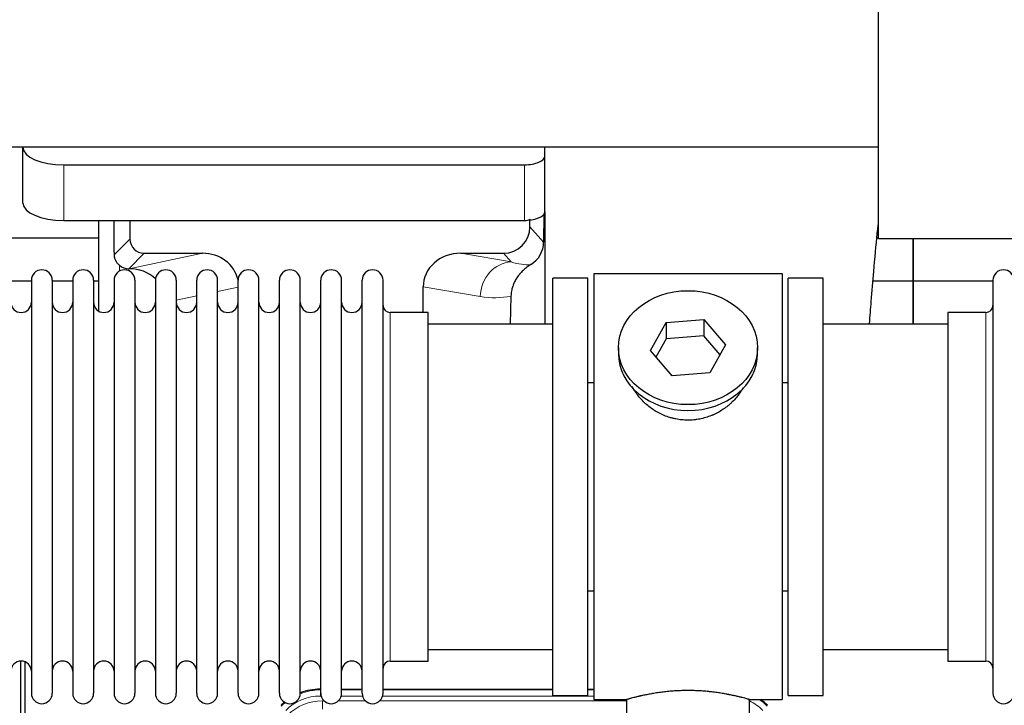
# Model space of a CAD drawing. Header units: inches. Extents: x 0 to 20790, y -12 to 14700.
# Tile 50 of 191: x 5305 to 5786, y 5295 to 5630. Entities that reach past the tile are written whole.
import ezdxf

# ---------------------------------------------------------------- set-up
doc = ezdxf.new("R2010")
doc.units = ezdxf.units.IN
doc.layers.add('1', color=7, linetype='Continuous', true_color=0xffffff)

msp = doc.modelspace()

# ---------------------------------------------------------------- linework, layer by layer
at = {"layer": '1', "color": 2, "linetype": 'Continuous', "lineweight": 25}
for p, q in [((5724.547, 5523.112), (5724.547, 5757.708)), ((5724.503, 5567.829), (1848.547, 5567.829)), ((5306.597, 5567.83), (5306.597, 5567.762)), ((5306.597, 5540.574), (5306.597, 5567.762)), ((5561.597, 5563.535), (5561.597, 5567.829)), ((5561.597, 5536.347), (5561.597, 5563.535)), ((5326.597, 5559.308), (5551.597, 5559.308)), ((5326.597, 5532.12), (5551.597, 5532.12)), ((5343.529, 5532.12), (5343.529, 5487.851)), ((5358.907, 5532.12), (5358.907, 5523.019)), ((5554.312, 5529.006), (5554.312, 5532.723)), ((5561.074, 5534.999), (5561.019, 5521.55)), ((5561.597, 5536.347), (5561.597, 5481.46)), ((5343.534, 5523.434), (5251.547, 5523.434)), ((5724.546, 5523.434), (5723.842, 5523.434)), ((6336.047, 5523.112), (5724.547, 5523.112)), ((5741.547, 5523.112), (5741.547, 5502.459)), ((5741.547, 5502.459), (5741.547, 5523.112)), ((5365.88, 5516.046), (5394.341, 5516.046)), ((5520.509, 5516.046), (5541.361, 5516.046)), ((5358.341, 5508.507), (5358.5, 5508.507)), ((5565.547, 5299.959), (5565.547, 5503.959)), ((5582.547, 5503.959), (5565.547, 5503.959)), ((5582.547, 5299.959), (5582.547, 5503.959)), ((5585.547, 5505.959), (5585.547, 5297.959)), ((5677.547, 5505.959), (5585.547, 5505.959)), ((5677.547, 5505.959), (5677.547, 5297.959)), ((5680.547, 5299.959), (5680.547, 5503.959)), ((5697.547, 5503.959), (5680.547, 5503.959)), ((5697.547, 5299.959), (5697.547, 5503.959)), ((5310.747, 5502.459), (5300.747, 5502.459)), ((5310.747, 5502.859), (5310.747, 5301.059)), ((5320.947, 5502.859), (5320.947, 5301.059)), ((5330.945, 5502.459), (5320.947, 5502.459)), ((5330.947, 5502.859), (5330.947, 5301.059)), ((5343.527, 5502.459), (5341.146, 5502.459)), ((5341.147, 5502.859), (5341.147, 5301.059)), ((5351.147, 5502.859), (5351.147, 5301.059)), ((5361.347, 5502.859), (5361.347, 5301.059)), ((5371.347, 5502.859), (5371.347, 5301.059)), ((5381.547, 5502.859), (5381.547, 5301.059)), ((5391.547, 5301.059), (5391.547, 5502.859)), ((5401.747, 5301.059), (5401.747, 5502.859)), ((5411.747, 5301.059), (5411.747, 5502.859)), ((5421.947, 5301.059), (5421.947, 5502.859)), ((5431.947, 5301.059), (5431.947, 5502.859)), ((5442.147, 5301.059), (5442.147, 5502.859)), ((5452.147, 5301.059), (5452.147, 5502.859)), ((5462.347, 5301.059), (5462.347, 5502.859)), ((5472.347, 5301.059), (5472.347, 5502.859)), ((5482.547, 5301.059), (5482.547, 5502.859)), ((5502.172, 5487.109), (5502.172, 5499.658)), ((5741.547, 5502.459), (5721.919, 5502.459)), ((5780.549, 5502.459), (5741.547, 5502.459)), ((5741.547, 5502.459), (5741.547, 5481.458)), ((5741.547, 5481.459), (5741.547, 5502.459)), ((5780.547, 5502.859), (5780.547, 5301.059)), ((5545.061, 5495.159), (5544.696, 5481.458)), ((5504.547, 5487.109), (5486.047, 5487.109)), ((5504.547, 5316.809), (5504.547, 5487.109)), ((5758.547, 5487.109), (5758.547, 5316.809)), ((5777.047, 5487.109), (5758.547, 5487.109)), ((5565.547, 5481.459), (5504.541, 5481.459)), ((5613.155, 5468.486), (5620.827, 5482.254)), ((5620.827, 5482.254), (5639.218, 5483.695)), ((5620.827, 5482.254), (5620.827, 5474.224)), ((5639.218, 5483.695), (5639.218, 5475.665)), ((5639.218, 5483.695), (5649.938, 5471.369)), ((5758.552, 5481.459), (5697.547, 5481.459)), ((5639.218, 5475.665), (5620.827, 5474.224)), ((5647.211, 5466.475), (5639.218, 5475.665)), ((5597.547, 5469.928), (5597.547, 5467.06)), ((5620.827, 5474.224), (5615.883, 5465.351)), ((5649.938, 5471.369), (5642.266, 5457.602)), ((5665.547, 5467.06), (5665.547, 5469.928)), ((5623.875, 5456.16), (5613.155, 5468.486)), ((5642.266, 5457.602), (5623.875, 5456.16)), ((5582.546, 5452.959), (5585.547, 5452.959)), ((5677.547, 5452.959), (5680.547, 5452.959)), ((5585.547, 5350.959), (5582.546, 5350.959)), ((5680.547, 5350.959), (5677.547, 5350.959)), ((5504.541, 5322.459), (5565.547, 5322.459)), ((5697.547, 5322.459), (5758.552, 5322.459)), ((5305.546, 4916.217), (5305.546, 5316.797)), ((5307.546, 5316.47), (5307.546, 4892.959)), ((5486.047, 5316.809), (5504.547, 5316.809)), ((5758.547, 5316.809), (5777.047, 5316.809)), ((5451.787, 5303.059), (5452.149, 5303.059)), ((5462.349, 5303.059), (5472.347, 5303.059)), ((5482.547, 5303.059), (5565.544, 5303.059)), ((5582.544, 5303.059), (5585.546, 5303.059)), ((5565.547, 5299.959), (5582.547, 5299.959)), ((5585.547, 5297.959), (5601.547, 5297.959)), ((5601.547, 5297.959), (5601.547, 5288.459)), ((5661.142, 5297.959), (5677.547, 5297.959)), ((5661.547, 5288.459), (5661.547, 5298.075)), ((5680.547, 5299.959), (5697.547, 5299.959))]:
    msp.add_line(p, q, dxfattribs=at)
at = {"layer": '1', "color": 110, "linetype": 'Continuous', "lineweight": 13}
for p, q in [((5326.597, 5532.12), (5326.597, 5559.308)), ((5551.597, 5532.12), (5551.597, 5559.308)), ((5554.312, 5529.006), (5561.019, 5521.55)), ((5351.289, 5515.401), (5358.907, 5523.019)), ((5365.88, 5516.046), (5358.341, 5508.507)), ((5358.5, 5508.507), (5394.341, 5516.046)), ((5520.509, 5516.046), (5545.152, 5511.831)), ((5545.152, 5511.831), (5541.361, 5516.046)), ((5353.737, 5507.298), (5353.737, 5510.212)), ((5411.746, 5499.47), (5401.746, 5497.367)), ((5530.017, 5494.896), (5502.172, 5499.658)), ((5391.547, 5495.221), (5381.547, 5493.118)), ((5486.047, 5316.809), (5486.047, 5487.109)), ((5777.047, 5487.109), (5777.047, 5316.809)), ((5451.787, 5303.059), (5451.942, 5302.684)), ((5451.942, 5302.684), (5452.148, 5302.684)), ((5451.942, 5299.689), (5451.942, 5302.684)), ((5462.348, 5302.684), (5472.349, 5302.684)), ((5482.549, 5302.684), (5565.544, 5302.684)), ((5582.545, 5302.684), (5585.546, 5302.684)), ((5452.334, 5299.689), (5451.942, 5299.689)), ((5452.919, 5297.331), (5453.766, 5297.331)), ((5452.919, 5293.337), (5452.919, 5297.331)), ((5460.729, 5297.331), (5473.967, 5297.331)), ((5472.535, 5299.689), (5462.161, 5299.689)), ((5480.929, 5297.331), (5601.545, 5297.331)), ((5585.546, 5299.689), (5482.362, 5299.689)), ((5432.877, 5294.787), (5432.721, 5295.162))]:
    msp.add_line(p, q, dxfattribs=at)
at = {"layer": '1', "color": 2, "linetype": 'Continuous', "lineweight": 25}
msp.add_circle((5061.546, 5141.959), 244, dxfattribs=at)
for centre, radius, start, end in [((5315.847, 5502.859), 5.1, 0, 180), ((5336.047, 5502.859), 5.1, 0, 180), ((5356.247, 5502.859), 5.1, 0, 180), ((5376.447, 5502.859), 5.1, 0, 180), ((5396.647, 5502.859), 5.1, 0, 180), ((5416.847, 5502.859), 5.1, 0, 180), ((5437.047, 5502.859), 5.1, 0, 180), ((5457.247, 5502.859), 5.1, 0, 180), ((5477.447, 5502.859), 5.1, 0, 180), ((5785.647, 5502.859), 5.1, 0, 180), ((5305.747, 5492.109), 5, 180, 0), ((5325.947, 5492.109), 5, 180, 0), ((5346.147, 5492.109), 5, 180, 0), ((5366.347, 5492.109), 5, 180, 0), ((5386.547, 5492.109), 5, 180, 0), ((5406.747, 5492.109), 5, 180, 0), ((5426.947, 5492.109), 5, 180, 0), ((5447.147, 5492.109), 5, 180, 0), ((5467.347, 5492.109), 5, 180, 0), ((5486.047, 5490.609), 3.5, 180, 270), ((5777.047, 5490.609), 3.5, 270, 0), ((5305.747, 5311.809), 5, 0, 180), ((5325.947, 5311.809), 5, 0, 180), ((5346.147, 5311.809), 5, 0, 180), ((5366.347, 5311.809), 5, 0, 180), ((5386.547, 5311.809), 5, 0, 180), ((5406.747, 5311.809), 5, 0, 180), ((5426.947, 5311.809), 5, 0, 180), ((5447.147, 5311.809), 5, 0, 180), ((5467.347, 5311.809), 5, 0, 180), ((5486.047, 5313.309), 3.5, 90, 180), ((5777.047, 5313.309), 3.5, 0, 90), ((5315.847, 5301.059), 5.1, 180, 0), ((5336.047, 5301.059), 5.1, 180, 0), ((5356.247, 5301.059), 5.1, 180, 0), ((5376.447, 5301.059), 5.1, 180, 0), ((5396.647, 5301.059), 5.1, 180, 0), ((5416.847, 5301.059), 5.1, 180, 0), ((5437.047, 5301.059), 5.1, 180, 0), ((5457.247, 5301.059), 5.1, 180, 0), ((5477.447, 5301.059), 5.1, 180, 0), ((5785.647, 5301.059), 5.1, 180, 0)]:
    msp.add_arc(centre, radius, start, end, dxfattribs=at)
for centre, major_axis, ratio, start_param, end_param in [((5326.597, 5567.762), (-20, 0), 0.4226815, 0, 1.5707963), ((5551.597, 5563.535), (-10, 0), 0.4226815, 1.5707963, 3.1415927), ((5326.597, 5540.574), (-20, 0), 0.4226815, 0, 1.5707963), ((5353.737, 5081.844), (10.169, -1338.708), 0.0006671, 1.9006007, 1.9138317), ((5551.597, 5536.347), (-10, 0), 0.4226815, 1.5707963, 1.7425489), ((5551.597, 5555.493), (0, 23.658), 0.4226815, 3.3133452, 3.4165375), ((5551.597, 5536.347), (-10, 0), 0.4226815, 1.8474697, 3.1415927), ((5541.271, 5529.096), (-8.754, 9.732), 0.993147, 2.4124357, 3.9763944), ((5365.934, 5523.073), (4.987, 4.987), 0.9924325, 2.3599928, 3.9231925), ((5547.979, 5521.639), (12.412, -4.015), 0.9953148, 5.572067, 6.5905896), ((5393.725, 5498.981), (-18.076, -3.802), 0.9203203, 3.1559659, 4.4876926), ((5521.267, 5498.981), (18.879, -3.229), 0.8876007, 1.7611606, 3.2922561), ((5358.341, 5515.48), (-7.027, 0), 0.9924325, 0.8563441, 1.5707963), ((5358.5, 5491.571), (-18.402, 0), 0.9203203, 3.9349859, 4.712389), ((5631.547, 5467.06), (34, 0), 0.819152, 3.1416663, 6.2831608), ((5451.818, 5276.022, 0), (10.349, -24.985), 0.998395, 2.7494612, 3.1145601), ((5451.818, 5276.022, 0), (10.349, -24.985), 0.998395, 3.4494404, 3.5337241), ((5651.275, 5276.022, 0), (-10.349, -24.985), 0.998395, 2.7494612, 2.9094018)]:
    msp.add_ellipse(centre, major_axis=major_axis, ratio=ratio, start_param=start_param, end_param=end_param, dxfattribs=at)
at = {"layer": '1', "color": 110, "linetype": 'Continuous', "lineweight": 13}
for centre, major_axis, ratio, start_param, end_param in [((5545.152, 5494.896), (-2.866, -16.757), 0.8876007, 3.3319569, 4.8630524), ((5544.909, 5525.052), (17.605, -10.298), 0.5880236, 5.056727, 5.602163), ((5529.774, 5525.052), (33.02, -17.025), 0.7759833, 5.0998257, 5.5373073), ((5451.97, 5275.656), (10.345, -24.976), 0.9987509, 2.7494612, 3.1209322), ((5451.97, 5275.656), (10.345, -24.976), 0.9987509, 3.439392, 3.5337241), ((5451.97, 5275.656, 0), (9.199, -22.209), 0.998395, 2.7494612, 3.5337241), ((5452.946, 5273.298, 0), (-9.199, 22.209), 0.998395, 5.8910538, 6.6753168), ((5651.123, 5275.656, 0), (-9.199, -22.209), 0.998395, 2.7494612, 3.0857139), ((5651.123, 5275.656), (-10.345, -24.976), 0.9987509, 2.7494612, 2.9335669)]:
    msp.add_ellipse(centre, major_axis=major_axis, ratio=ratio, start_param=start_param, end_param=end_param, dxfattribs=at)
at = {"layer": '1', "color": 2, "linetype": 'Continuous', "lineweight": 25}
msp.add_ellipse((5631.547, 5469.928), major_axis=(34, 0), ratio=0.819152, dxfattribs=at)
msp.add_rational_spline([(5554.312, 5532.723), (5554.32, 5532.502), (5554.328, 5532.281)], [0.500000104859, 0.499999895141, 0.500000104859], degree=2, dxfattribs=at)
for points, knots in [([(5720.251, 5481.576), (5720.528, 5485.297), (5721.201, 5494.103), (5722.463, 5509.191), (5723.646, 5521.822), (5724.399, 5529.035), (5724.572, 5530.655)], [0, 0, 0, 0, 0.2006183, 0.4831687, 0.8803558, 1, 1, 1, 1]), ([(5353.737, 5510.212), (5353.548, 5510.375), (5353.368, 5510.546), (5353.03, 5510.904), (5352.87, 5511.091), (5352.571, 5511.479), (5352.432, 5511.681), (5352.286, 5511.918), (5352.27, 5511.945), (5352.238, 5511.998), (5352.223, 5512.024), (5352.176, 5512.105), (5352.085, 5512.266), (5352.002, 5512.43), (5351.844, 5512.762), (5351.751, 5512.988), (5351.589, 5513.449), (5351.52, 5513.684), (5351.45, 5513.985), (5351.437, 5514.045), (5351.412, 5514.167), (5351.401, 5514.228), (5351.369, 5514.411), (5351.351, 5514.534), (5351.307, 5514.903), (5351.291, 5515.151), (5351.289, 5515.401)], [0, 0, 0, 0, 0.125, 0.125, 0.25, 0.25, 0.375, 0.375, 0.390625, 0.390625, 0.40625, 0.40625, 0.4375, 0.5, 0.5, 0.625, 0.625, 0.75, 0.75, 0.78125, 0.78125, 0.8125, 0.8125, 0.875, 0.875, 1, 1, 1, 1]), ([(5554.775, 5510.534), (5554.434, 5510.327), (5553.766, 5509.899), (5552.804, 5509.209), (5551.883, 5508.472), (5551.296, 5507.949), (5550.723, 5507.409), (5550.444, 5507.131), (5549.899, 5506.557), (5549.635, 5506.262), (5549.313, 5505.882), (5549.249, 5505.806), (5549.123, 5505.652), (5548.936, 5505.42), (5548.754, 5505.185), (5548.399, 5504.71), (5547.946, 5504.066), (5547.536, 5503.398), (5547.147, 5502.719), (5546.963, 5502.373), (5546.618, 5501.669), (5546.457, 5501.312), (5546.158, 5500.583), (5546.02, 5500.212), (5545.863, 5499.74), (5545.832, 5499.646), (5545.787, 5499.503), (5545.773, 5499.455), (5545.744, 5499.36), (5545.672, 5499.121), (5545.606, 5498.881), (5545.459, 5498.303), (5545.375, 5497.916), (5545.235, 5497.136), (5545.18, 5496.744), (5545.098, 5495.955), (5545.072, 5495.558), (5545.061, 5495.159)], [0, 0, 0, 0, 0.0625, 0.125, 0.1875, 0.25, 0.25, 0.3125, 0.3125, 0.375, 0.375, 0.390625, 0.390625, 0.40625, 0.4375, 0.4375, 0.5, 0.5625, 0.5625, 0.625, 0.625, 0.6875, 0.6875, 0.75, 0.75, 0.765625, 0.765625, 0.7734375, 0.7734375, 0.78125, 0.8125, 0.8125, 0.875, 0.875, 0.9375, 0.9375, 1, 1, 1, 1]), ([(5634.404, 5434.636), (5633.413, 5434.542), (5632.425, 5434.497), (5630.456, 5434.504), (5629.475, 5434.556), (5627.52, 5434.754), (5626.547, 5434.9), (5625.334, 5435.143), (5625.092, 5435.195), (5624.728, 5435.277), (5624.607, 5435.305), (5624.366, 5435.363), (5623.764, 5435.511), (5623.171, 5435.676), (5621.76, 5436.104), (5620.84, 5436.432), (5619.038, 5437.171), (5618.156, 5437.582), (5616.862, 5438.26), (5616.435, 5438.496), (5615.908, 5438.804), (5615.803, 5438.866), (5615.593, 5438.992), (5615.28, 5439.182), (5614.972, 5439.376), (5613.955, 5440.035), (5613.174, 5440.594), (5611.675, 5441.773), (5610.956, 5442.392), (5609.582, 5443.689), (5608.927, 5444.367), (5607.68, 5445.781), (5607.099, 5446.505), (5606.019, 5447.987), (5605.521, 5448.744), (5604.777, 5449.998), (5604.508, 5450.485), (5604.255, 5450.979)], [0, 0, 0, 0, 0.0792205, 0.0792205, 0.1584409, 0.1584409, 0.2376614, 0.2376614, 0.2574665, 0.2574665, 0.2673691, 0.2673691, 0.2772716, 0.3168819, 0.3168819, 0.3961024, 0.3961024, 0.4753228, 0.4753228, 0.5149331, 0.5149331, 0.5248356, 0.5248356, 0.5347382, 0.5545433, 0.5545433, 0.6337638, 0.6337638, 0.7129842, 0.7129842, 0.7922047, 0.7922047, 0.8714252, 0.8714252, 0.9506456, 0.9506456, 1, 1, 1, 1]), ([(5658.445, 5450.239), (5658.285, 5449.95), (5658.119, 5449.662), (5657.887, 5449.278), (5657.828, 5449.18), (5657.708, 5448.986), (5657.526, 5448.695), (5657.339, 5448.408), (5656.958, 5447.838), (5656.694, 5447.463), (5655.876, 5446.354), (5655.293, 5445.636), (5654.052, 5444.246), (5653.395, 5443.573), (5652.527, 5442.762), (5652.262, 5442.521), (5651.993, 5442.283), (5651.812, 5442.125), (5651.721, 5442.047), (5651.264, 5441.658), (5650.892, 5441.356), (5649.755, 5440.474), (5648.971, 5439.921), (5647.351, 5438.885), (5646.514, 5438.402), (5645.219, 5437.733), (5644.781, 5437.519), (5644.113, 5437.213), (5643.889, 5437.113), (5643.55, 5436.967), (5643.436, 5436.918), (5643.208, 5436.823), (5643.094, 5436.777), (5642.066, 5436.362), (5641.138, 5436.039), (5639.259, 5435.481), (5638.306, 5435.248), (5636.857, 5434.966), (5636.371, 5434.884), (5635.638, 5434.777), (5635.392, 5434.745), (5634.899, 5434.686), (5634.652, 5434.659), (5634.404, 5434.636)], [0, 0, 0, 0, 0.0354008, 0.0354008, 0.0474583, 0.0474583, 0.0595158, 0.0836308, 0.0836308, 0.1318607, 0.1318607, 0.2283206, 0.2283206, 0.3247806, 0.3247806, 0.3488955, 0.360953, 0.360953, 0.3730105, 0.3730105, 0.4212405, 0.4212405, 0.5177004, 0.5177004, 0.6141603, 0.6141603, 0.6623903, 0.6623903, 0.6865053, 0.6865053, 0.6985627, 0.6985627, 0.7106202, 0.7106202, 0.8070802, 0.8070802, 0.9035401, 0.9035401, 0.95177, 0.95177, 0.975885, 0.975885, 1, 1, 1, 1]), ([(5661.547, 5297.959), (5661.547, 5297.959), (5661.499, 5297.973), (5661.355, 5298.014), (5661.295, 5298.031), (5661.186, 5298.063), (5661.127, 5298.079), (5661.061, 5298.098), (5661.015, 5298.111), (5660.992, 5298.118), (5660.773, 5298.18), (5660.532, 5298.247), (5659.961, 5298.406), (5659.63, 5298.496), (5658.88, 5298.697), (5658.46, 5298.808), (5657.936, 5298.943), (5657.877, 5298.958), (5657.758, 5298.988), (5657.697, 5299.003), (5657.515, 5299.05), (5657.39, 5299.081), (5657.01, 5299.176), (5656.748, 5299.241), (5655.932, 5299.439), (5655.351, 5299.576), (5654.116, 5299.856), (5653.462, 5299.999), (5652.425, 5300.215), (5652.07, 5300.288), (5651.614, 5300.378), (5651.522, 5300.396), (5651.338, 5300.432), (5651.06, 5300.486), (5650.779, 5300.54), (5649.833, 5300.718), (5649.05, 5300.856), (5647.433, 5301.124), (5646.599, 5301.252), (5645.308, 5301.434), (5644.434, 5301.552), (5643.533, 5301.662), (5642.961, 5301.728), (5642.847, 5301.741), (5642.617, 5301.766), (5642.272, 5301.804), (5641.926, 5301.841), (5641.231, 5301.911), (5640.765, 5301.955), (5639.358, 5302.078), (5638.408, 5302.148), (5636.487, 5302.262), (5635.514, 5302.306), (5634.284, 5302.343), (5633.914, 5302.352), (5633.48, 5302.361), (5633.294, 5302.365), (5633.169, 5302.367), (5633.107, 5302.368), (5632.548, 5302.376), (5632.052, 5302.38), (5630.568, 5302.38), (5629.585, 5302.365), (5627.631, 5302.308), (5626.659, 5302.265), (5625.211, 5302.18), (5624.729, 5302.148), (5624.009, 5302.095), (5623.77, 5302.077), (5623.411, 5302.048), (5623.291, 5302.038), (5623.053, 5302.018), (5622.934, 5302.008), (5621.869, 5301.915), (5620.944, 5301.821), (5619.136, 5301.614), (5618.254, 5301.5), (5616.53, 5301.258), (5615.689, 5301.128), (5614.767, 5300.976), (5614.665, 5300.959), (5614.462, 5300.925), (5614.159, 5300.874), (5613.86, 5300.822), (5613.27, 5300.717), (5612.885, 5300.647), (5611.754, 5300.435), (5611.033, 5300.291), (5609.657, 5300.005), (5609.002, 5299.861), (5608.224, 5299.685), (5607.993, 5299.632), (5607.768, 5299.58), (5607.618, 5299.545), (5607.544, 5299.528), (5607.176, 5299.442), (5606.893, 5299.374), (5606.075, 5299.175), (5605.573, 5299.049), (5604.651, 5298.813), (5604.232, 5298.702), (5603.667, 5298.551), (5603.489, 5298.503), (5603.238, 5298.434), (5603.117, 5298.401), (5603.002, 5298.369), (5602.927, 5298.349), (5602.89, 5298.338), (5602.564, 5298.248), (5602.323, 5298.18), (5601.937, 5298.071), (5601.791, 5298.029), (5601.645, 5297.987), (5601.608, 5297.977), (5601.571, 5297.966), (5601.562, 5297.963), (5601.55, 5297.96), (5601.546, 5297.959), (5601.546, 5297.959)], [0, 0, 0, 0, 0.0311289, 0.0311289, 0.0467558, 0.0467558, 0.0545693, 0.0584761, 0.0584761, 0.0623828, 0.0623828, 0.0936367, 0.0936367, 0.1248906, 0.1248906, 0.1561445, 0.1561445, 0.1600513, 0.1600513, 0.163958, 0.163958, 0.1717715, 0.1717715, 0.1873984, 0.1873984, 0.2186523, 0.2186523, 0.2499062, 0.2499062, 0.2655332, 0.2655332, 0.2694399, 0.2694399, 0.2733467, 0.2811601, 0.2811601, 0.3124141, 0.3124141, 0.343668, 0.343668, 0.3592949, 0.3749219, 0.3749219, 0.3788286, 0.3788286, 0.3827353, 0.3905488, 0.3905488, 0.4061758, 0.4061758, 0.4374297, 0.4374297, 0.4686836, 0.4686836, 0.4764971, 0.4804038, 0.4823572, 0.4823572, 0.4843105, 0.4843105, 0.4999375, 0.4999375, 0.5311914, 0.5311914, 0.5624453, 0.5624453, 0.5780723, 0.5780723, 0.5858857, 0.5858857, 0.5897925, 0.5897925, 0.5936992, 0.5936992, 0.6249531, 0.6249531, 0.656207, 0.656207, 0.6874609, 0.6874609, 0.6913677, 0.6913677, 0.6952744, 0.7030879, 0.7030879, 0.7187148, 0.7187148, 0.7499687, 0.7499687, 0.7812227, 0.7812227, 0.7890361, 0.7929429, 0.7929429, 0.7968496, 0.7968496, 0.8124766, 0.8124766, 0.8437305, 0.8437305, 0.8749844, 0.8749844, 0.8906113, 0.8906113, 0.8984248, 0.9023315, 0.9023315, 0.9062383, 0.9062383, 0.9374922, 0.9374922, 0.9687461, 0.9687461, 0.984373, 0.984373, 0.9921865, 0.9921865, 1, 1, 1, 1])]:
    msp.add_open_spline(points, degree=3, knots=knots, dxfattribs=at)

doc.saveas('drawing.dxf')
